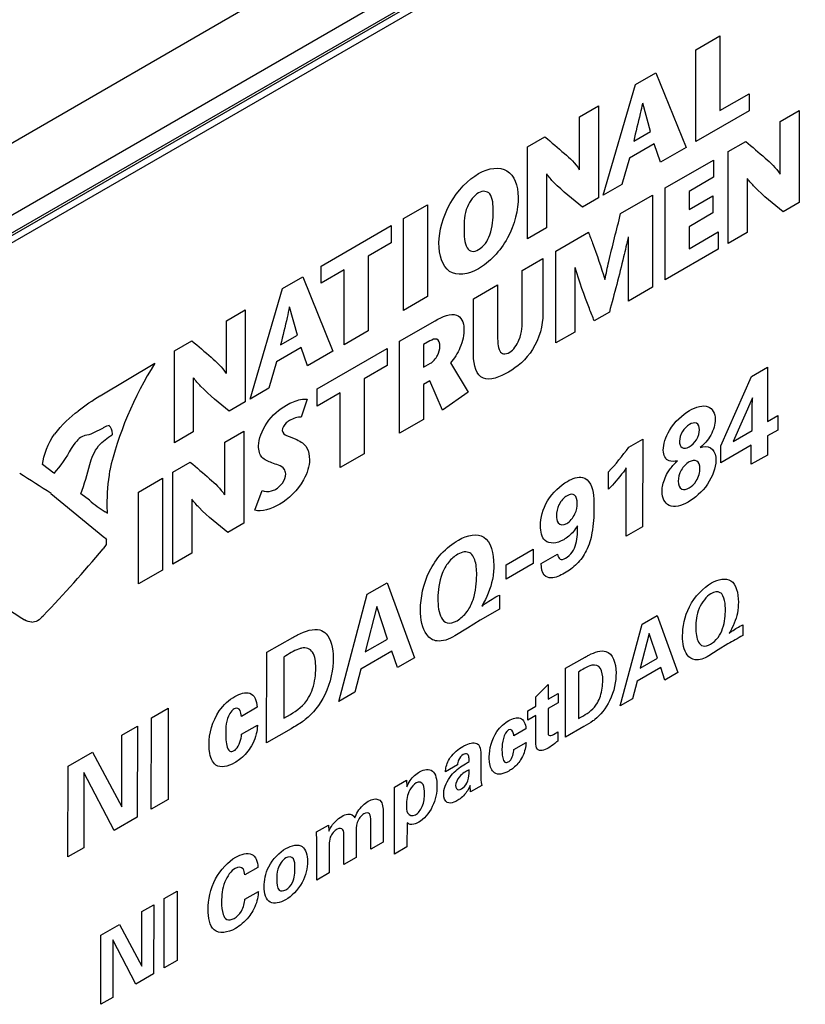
# Model space of a CAD drawing. Header units: inches. Extents: x 0 to 34, y 0 to 22.
# Tile 16 of 64: x 5.926 to 6.462, y 16.023 to 16.695. Entities that reach past the tile are written whole.
import ezdxf

# ---------------------------------------------------------------- set-up
doc = ezdxf.new("R2010")
doc.units = ezdxf.units.IN
doc.header["$LTSCALE"] = 1.87
doc.header["$MEASUREMENT"] = 0
doc.layers.get('0').update_dxf_attribs({"linetype": 'CONTINUOUS'})
doc.layers.add('02___PRT_ALL_AXES', color=7, linetype='CONTINUOUS')

msp = doc.modelspace()

# ---------------------------------------------------------------- linework, layer by layer
at = {"color": 7, "linetype": 'CONTINUOUS'}
for p, q in [((6.77946, 17.10724), (5.65373, 16.45726)), ((6.80086, 17.07039), (5.67512, 16.42041)), ((5.67471, 16.40638), (6.73663, 17.01952)), ((5.67573, 16.40864), (6.73765, 17.02178))]:
    msp.add_line(p, q, dxfattribs=at)
at = {"color": 40, "linetype": 'CONTINUOUS'}
for p, q in [((6.387, 16.67486), (6.40338, 16.68431)), ((6.40338, 16.68431), (6.40338, 16.63332)), ((6.387, 16.61212), (6.387, 16.67486)), ((6.34585, 16.6511), (6.3596, 16.65903)), ((6.3596, 16.65903), (6.38024, 16.60822)), ((6.32373, 16.57559), (6.34585, 16.6511)), ((6.40338, 16.63332), (6.42325, 16.64479)), ((6.42325, 16.64479), (6.42325, 16.63305)), ((6.3076, 16.62902), (6.32049, 16.63646)), ((6.32049, 16.63646), (6.32049, 16.57372)), ((6.35594, 16.6191), (6.35067, 16.63846)), ((6.3076, 16.59307), (6.3076, 16.62902)), ((6.42325, 16.63305), (6.387, 16.61212)), ((6.44458, 16.62588), (6.45747, 16.63333)), ((6.45747, 16.63333), (6.45747, 16.57059)), ((6.44458, 16.58994), (6.44458, 16.62588)), ((6.34454, 16.61252), (6.35594, 16.6191)), ((6.27214, 16.60854), (6.28401, 16.61539)), ((6.35859, 16.61068), (6.34175, 16.60096)), ((6.36286, 16.59818), (6.35859, 16.61068)), ((6.40911, 16.60541), (6.42098, 16.61226)), ((6.27214, 16.5458), (6.27214, 16.60854)), ((6.38024, 16.60822), (6.36286, 16.59818)), ((6.40911, 16.54267), (6.40911, 16.60541)), ((6.34175, 16.60096), (6.33654, 16.58298)), ((6.36595, 16.58049), (6.39895, 16.59954)), ((6.39895, 16.59954), (6.39895, 16.5878)), ((6.28502, 16.58998), (6.28502, 16.55323)), ((6.33654, 16.58298), (6.32373, 16.57559)), ((6.39895, 16.5878), (6.38233, 16.57821)), ((6.42199, 16.58685), (6.42199, 16.5501)), ((6.33564, 16.56298), (6.35737, 16.57553)), ((6.35737, 16.57553), (6.35737, 16.51279)), ((6.36595, 16.51775), (6.36595, 16.58049)), ((6.38233, 16.57821), (6.38233, 16.56584)), ((6.38233, 16.56584), (6.39856, 16.57521)), ((6.39856, 16.57521), (6.39856, 16.56346)), ((6.18747, 16.55965), (6.20385, 16.56911)), ((6.20385, 16.56911), (6.20385, 16.50637)), ((6.32049, 16.57372), (6.30955, 16.5674)), ((6.45747, 16.57059), (6.44652, 16.56427)), ((6.39856, 16.56346), (6.38233, 16.55409)), ((6.18747, 16.49691), (6.18747, 16.55965)), ((6.13132, 16.52723), (6.17905, 16.55479)), ((6.17905, 16.55479), (6.17905, 16.54305)), ((6.28502, 16.55323), (6.27214, 16.5458)), ((6.29147, 16.53748), (6.31366, 16.5503)), ((6.38233, 16.55409), (6.38233, 16.53895)), ((6.38233, 16.53895), (6.40228, 16.55047)), ((6.40228, 16.55047), (6.40228, 16.53872)), ((6.42199, 16.5501), (6.40911, 16.54267)), ((6.17905, 16.54305), (6.16338, 16.534)), ((6.341, 16.50334), (6.341, 16.54726)), ((6.29147, 16.47474), (6.29147, 16.53748)), ((6.40228, 16.53872), (6.36595, 16.51775)), ((6.16338, 16.534), (6.16338, 16.483)), ((6.26847, 16.52412), (6.28261, 16.53228)), ((6.28261, 16.53228), (6.28261, 16.49437)), ((6.13132, 16.51549), (6.13132, 16.52723)), ((6.147, 16.52454), (6.13132, 16.51549)), ((6.147, 16.47354), (6.147, 16.52454)), ((6.26847, 16.49158), (6.26847, 16.52412)), ((6.30435, 16.5261), (6.30435, 16.48218)), ((6.10495, 16.51201), (6.11869, 16.51994)), ((6.11869, 16.51994), (6.13934, 16.46912)), ((6.08283, 16.4365), (6.10495, 16.51201)), ((6.23517, 16.50489), (6.25156, 16.51435)), ((6.25156, 16.51435), (6.25156, 16.48155)), ((6.35737, 16.51279), (6.341, 16.50334)), ((6.20385, 16.50637), (6.18747, 16.49691)), ((6.23517, 16.46653), (6.23517, 16.50489)), ((6.06665, 16.48989), (6.07954, 16.49733)), ((6.07954, 16.49733), (6.07954, 16.43459)), ((6.11504, 16.48001), (6.10977, 16.49937)), ((6.32795, 16.49581), (6.31763, 16.48984)), ((6.06665, 16.45395), (6.06665, 16.48989)), ((6.18476, 16.47587), (6.20899, 16.48986)), ((6.16338, 16.483), (6.147, 16.47354)), ((6.30435, 16.48218), (6.29147, 16.47474)), ((6.03118, 16.46941), (6.04305, 16.47627)), ((6.10364, 16.47342), (6.11504, 16.48001)), ((6.18476, 16.41313), (6.18476, 16.47587)), ((6.2055, 16.4761), (6.20115, 16.47359)), ((6.03118, 16.40667), (6.03118, 16.46941)), ((6.11769, 16.47159), (6.10085, 16.46186)), ((6.12196, 16.45908), (6.11769, 16.47159)), ((6.13934, 16.46912), (6.12196, 16.45908)), ((6.12858, 16.44343), (6.17632, 16.471)), ((6.17632, 16.471), (6.17632, 16.45926)), ((6.20115, 16.47359), (6.20115, 16.45817)), ((5.98042, 16.43868), (6.01789, 16.46103)), ((6.10085, 16.46186), (6.09564, 16.44389)), ((6.21954, 16.46108), (6.23158, 16.44114)), ((6.17632, 16.45926), (6.16064, 16.4502)), ((6.20115, 16.45817), (6.20581, 16.46086)), ((6.42489, 16.4518), (6.43594, 16.45815)), ((6.43594, 16.45815), (6.43579, 16.42115)), ((6.04407, 16.45086), (6.04407, 16.41411)), ((6.16064, 16.4502), (6.16064, 16.3992)), ((6.20542, 16.44881), (6.20115, 16.44634)), ((6.21404, 16.42896), (6.20542, 16.44881)), ((6.40405, 16.40463), (6.42489, 16.4518)), ((6.09564, 16.44389), (6.08283, 16.4365)), ((6.12858, 16.43169), (6.12858, 16.44343)), ((6.14426, 16.44075), (6.12858, 16.43169)), ((6.14426, 16.38975), (6.14426, 16.44075)), ((6.20115, 16.44634), (6.20115, 16.42259)), ((6.23158, 16.44114), (6.21404, 16.42896)), ((6.07954, 16.43459), (6.0686, 16.42828)), ((6.12177, 16.43632), (6.11758, 16.42404)), ((6.4256, 16.4374), (6.41235, 16.40743)), ((6.42544, 16.43071), (6.4256, 16.4374)), ((6.42541, 16.41493), (6.42544, 16.43071)), ((6.20115, 16.42259), (6.18476, 16.41313)), ((6.43579, 16.42115), (6.44283, 16.4252)), ((6.44283, 16.4252), (6.44281, 16.41534)), ((5.98257, 16.41672), (5.97544, 16.41311)), ((5.98299, 16.41709), (5.98259, 16.41684)), ((6.04407, 16.41411), (6.03118, 16.40667)), ((6.06557, 16.40705), (6.07845, 16.41449)), ((6.07845, 16.41449), (6.07845, 16.35175)), ((6.41235, 16.40743), (6.42541, 16.41493)), ((6.44281, 16.41534), (6.43577, 16.41129)), ((5.97003, 16.41158), (5.96792, 16.41073)), ((5.98881, 16.41196), (5.98885, 16.4128)), ((6.34114, 16.40368), (6.3507, 16.40917)), ((6.3507, 16.40917), (6.35059, 16.34932)), ((6.43577, 16.41129), (6.43575, 16.39826)), ((6.06557, 16.37111), (6.06557, 16.40705)), ((6.42479, 16.40498), (6.40402, 16.39304)), ((6.40402, 16.39304), (6.40405, 16.40463)), ((6.42476, 16.39195), (6.42479, 16.40498)), ((6.16064, 16.3992), (6.14426, 16.38975)), ((6.43575, 16.39826), (6.42476, 16.39195)), ((5.94881, 16.38587), (5.94124, 16.39174)), ((6.03009, 16.38656), (6.04197, 16.39342)), ((6.33939, 16.34289), (6.33948, 16.38945)), ((6.00666, 16.37304), (6.02305, 16.3825)), ((6.02305, 16.3825), (6.02305, 16.31976)), ((6.03009, 16.32382), (6.03009, 16.38656)), ((6.32737, 16.37487), (6.3274, 16.38679)), ((6.08599, 16.36072), (6.09096, 16.37398)), ((5.94695, 16.37197), (5.9838, 16.34173)), ((5.97315, 16.36749), (5.96736, 16.37187)), ((6.00666, 16.3103), (6.00666, 16.37304)), ((6.04298, 16.36801), (6.04298, 16.33126)), ((5.9851, 16.36391), (5.98523, 16.35844)), ((5.98534, 16.35851), (5.9839, 16.35942)), ((6.07845, 16.35175), (6.06751, 16.34543)), ((6.35059, 16.34932), (6.33939, 16.34289)), ((5.98384, 16.34175), (5.98474, 16.34039)), ((5.98461, 16.3404), (5.98464, 16.33944)), ((5.98457, 16.33732), (5.98246, 16.33428)), ((5.98464, 16.33944), (5.98453, 16.33732)), ((6.25756, 16.32336), (6.27595, 16.33393)), ((6.27595, 16.33393), (6.27593, 16.32424)), ((6.04298, 16.33126), (6.03009, 16.32382)), ((6.28144, 16.32415), (6.29264, 16.33059)), ((6.27593, 16.32424), (6.25754, 16.31367)), ((6.25754, 16.31367), (6.25756, 16.32336)), ((6.02305, 16.31976), (6.00666, 16.3103)), ((6.16273, 16.30331), (6.17638, 16.31115)), ((6.17638, 16.31115), (6.19487, 16.25985)), ((6.14325, 16.23018), (6.16273, 16.30331)), ((6.25295, 16.30273), (6.25293, 16.29303)), ((6.16924, 16.29488), (6.16125, 16.26391)), ((6.1766, 16.27273), (6.16924, 16.29488)), ((6.25293, 16.29303), (6.23972, 16.28561)), ((6.35021, 16.28287), (6.3606, 16.28884)), ((6.3606, 16.28884), (6.37469, 16.24978)), ((6.23104, 16.2802), (6.22259, 16.27483)), ((6.23972, 16.28561), (6.23104, 16.2802)), ((6.33537, 16.22718), (6.35021, 16.28287)), ((6.41893, 16.28244), (6.41891, 16.27505)), ((6.09422, 16.26376), (6.11195, 16.27387)), ((6.35516, 16.27645), (6.34907, 16.25286)), ((6.36076, 16.25958), (6.35516, 16.27645)), ((6.16125, 16.26391), (6.1766, 16.27273)), ((6.40886, 16.26941), (6.40225, 16.26529)), ((6.09409, 16.20194), (6.09422, 16.26376)), ((6.10584, 16.26042), (6.10576, 16.21883)), ((6.17947, 16.26436), (6.15826, 16.25217)), ((6.1833, 16.2532), (6.17947, 16.26436)), ((6.19487, 16.25985), (6.1833, 16.2532)), ((6.29801, 16.25274), (6.31152, 16.26044)), ((6.34907, 16.25286), (6.36076, 16.25958)), ((6.40225, 16.26529), (6.39581, 16.26119)), ((6.29792, 16.20566), (6.29801, 16.25274)), ((6.36296, 16.25321), (6.3468, 16.24393)), ((6.36588, 16.24471), (6.36296, 16.25321)), ((6.15826, 16.25217), (6.15422, 16.23649)), ((6.30686, 16.2502), (6.3068, 16.21853)), ((6.37469, 16.24978), (6.36588, 16.24471)), ((6.27785, 16.23334), (6.28617, 16.24164)), ((6.28617, 16.24164), (6.28615, 16.23164)), ((6.3468, 16.24393), (6.34373, 16.23198)), ((6.15422, 16.23649), (6.14325, 16.23018)), ((6.27784, 16.22687), (6.27785, 16.23334)), ((6.28615, 16.23164), (6.29293, 16.23554)), ((6.29293, 16.23554), (6.29291, 16.22913)), ((6.08759, 16.22612), (6.07683, 16.21994)), ((6.27236, 16.22372), (6.27784, 16.22687)), ((6.29291, 16.22913), (6.28613, 16.22524)), ((6.34373, 16.23198), (6.33537, 16.22718)), ((6.01544, 16.21884), (6.02694, 16.22545)), ((6.02694, 16.22545), (6.02681, 16.16328)), ((6.10576, 16.21883), (6.11028, 16.22126)), ((6.27235, 16.21732), (6.27236, 16.22372)), ((6.27782, 16.22047), (6.27235, 16.21732)), ((6.2778, 16.20238), (6.27782, 16.22047)), ((6.28613, 16.22524), (6.2861, 16.21035)), ((5.99529, 16.20709), (6.00597, 16.21323)), ((6.00597, 16.21323), (6.00584, 16.15122)), ((6.01532, 16.15667), (6.01544, 16.21884)), ((6.07696, 16.20777), (6.08778, 16.21398)), ((6.31062, 16.21296), (6.29792, 16.20566)), ((5.99518, 16.15829), (5.99529, 16.20709)), ((6.11078, 16.21153), (6.09409, 16.20194)), ((6.27095, 16.21143), (6.26276, 16.20672)), ((6.28988, 16.20763), (6.2927, 16.20944)), ((6.2927, 16.20944), (6.29269, 16.20311)), ((6.26284, 16.19744), (6.27109, 16.20218)), ((5.95857, 16.18599), (5.97519, 16.19554)), ((5.97519, 16.19554), (5.99518, 16.15829)), ((6.24017, 16.19407), (6.2402, 16.18084)), ((5.95844, 16.12399), (5.95857, 16.18599)), ((6.22436, 16.18687), (6.21617, 16.18217)), ((5.96938, 16.18166), (5.96927, 16.13021)), ((5.99004, 16.14215), (5.96938, 16.18166)), ((6.1814, 16.17165), (6.18953, 16.17632)), ((6.18953, 16.17632), (6.18975, 16.17175)), ((6.23329, 16.16853), (6.23302, 16.17287)), ((6.24086, 16.17287), (6.23329, 16.16853)), ((6.1813, 16.12599), (6.1814, 16.17165)), ((6.02681, 16.16328), (6.01532, 16.15667)), ((6.17356, 16.15279), (6.17352, 16.13418)), ((6.00584, 16.15122), (5.99004, 16.14215)), ((6.12817, 16.14106), (6.13625, 16.14571)), ((6.13625, 16.14571), (6.13652, 16.14162)), ((6.1651, 16.12934), (6.16514, 16.14874)), ((6.18987, 16.14736), (6.18983, 16.1309)), ((6.12844, 16.13502), (6.12817, 16.14106)), ((6.14674, 16.11879), (6.14679, 16.13838)), ((6.1552, 16.14015), (6.15516, 16.12363)), ((6.12838, 16.10824), (6.12844, 16.13502)), ((6.13684, 16.13248), (6.1368, 16.11308)), ((6.17352, 16.13418), (6.1651, 16.12934)), ((5.96927, 16.13021), (5.95844, 16.12399)), ((6.18983, 16.1309), (6.1813, 16.12599)), ((6.15516, 16.12363), (6.14674, 16.11879)), ((6.08813, 16.11688), (6.0792, 16.11175)), ((6.1368, 16.11308), (6.12838, 16.10824)), ((6.02428, 16.09572), (6.03304, 16.10075)), ((6.03304, 16.10075), (6.03294, 16.0534)), ((6.07923, 16.09526), (6.08844, 16.10055)), ((6.00892, 16.08676), (6.01705, 16.09144)), ((6.01705, 16.09144), (6.01696, 16.04422)), ((6.02419, 16.04837), (6.02428, 16.09572)), ((6.00883, 16.04959), (6.00892, 16.08676)), ((5.98095, 16.07069), (5.9936, 16.07796)), ((5.9936, 16.07796), (6.00883, 16.04959)), ((5.98085, 16.02347), (5.98095, 16.07069)), ((5.98918, 16.06739), (5.98909, 16.02821)), ((6.00492, 16.0373), (5.98918, 16.06739)), ((6.03294, 16.0534), (6.02419, 16.04837)), ((6.01696, 16.04422), (6.00492, 16.0373)), ((5.98909, 16.02821), (5.98085, 16.02347))]:
    msp.add_line(p, q, dxfattribs=at)
for centre, radius, start, end in [((5.07146, 15.02681), 1.60503, 56.94144, 57.84816), ((6.04705, 16.4552), 0.11473, 229.92683, 236.60081), ((5.29941, 16.90357), 0.8892, 316.25055, 320.18962), ((6.07525, 16.52299), 0.2787, 231.45255, 238.31459), ((6.71944, 15.72794), 0.62422, 118.77939, 119.83736), ((6.27459, 16.2828), 0.07189, 296.61587, 299.73722)]:
    msp.add_arc(centre, radius, start, end, dxfattribs=at)
for points, knots in [([(6.35051, 16.63838), (6.35003, 16.63601), (6.34818, 16.62742), (6.346, 16.61876), (6.34454, 16.61252)], [0, 0, 0, 0, 0.276462, 1, 1, 1, 1]), ([(6.28401, 16.61539), (6.28845, 16.61167), (6.29657, 16.60471), (6.30467, 16.59749), (6.30745, 16.59298)], [0, 0, 0, 0, 0.540227, 1, 1, 1, 1]), ([(6.42098, 16.61226), (6.42542, 16.60854), (6.43355, 16.60158), (6.44165, 16.59436), (6.44443, 16.58985)], [0, 0, 0, 0, 0.540235, 1, 1, 1, 1]), ([(6.23869, 16.5903), (6.24568, 16.59434), (6.26038, 16.59615), (6.26571, 16.58222), (6.26571, 16.57417)], [0, 0, 0, 0, 0.500743, 1, 1, 1, 1]), ([(6.21168, 16.54297), (6.21168, 16.55102), (6.217, 16.57111), (6.23171, 16.58627), (6.23869, 16.5903)], [0, 0, 0, 0, 0.499257, 1, 1, 1, 1]), ([(6.30955, 16.5674), (6.30291, 16.57284), (6.2942, 16.57956), (6.28665, 16.58798), (6.28518, 16.59008)], [0, 0, 0, 0, 0.779676, 1, 1, 1, 1]), ([(6.44652, 16.56427), (6.43988, 16.56971), (6.43117, 16.57642), (6.42363, 16.58485), (6.42216, 16.58695)], [0, 0, 0, 0, 0.779675, 1, 1, 1, 1]), ([(6.23869, 16.57722), (6.23576, 16.57552), (6.22882, 16.56616), (6.22876, 16.55742), (6.22876, 16.55284)], [0, 0, 0, 0, 0.424944, 1, 1, 1, 1]), ([(6.24863, 16.56431), (6.24863, 16.5689), (6.24857, 16.57757), (6.24163, 16.57891), (6.23869, 16.57722)], [0, 0, 0, 0, 0.575056, 1, 1, 1, 1]), ([(6.26571, 16.57417), (6.26571, 16.56582), (6.26127, 16.5453), (6.24584, 16.52954), (6.23869, 16.52541)], [0, 0, 0, 0, 0.503032, 1, 1, 1, 1]), ([(6.23869, 16.5385), (6.24029, 16.53942), (6.24363, 16.54227), (6.24835, 16.55214), (6.24863, 16.55941), (6.24863, 16.56431)], [0, 0, 0, 0, 0.215895, 0.42777, 1, 1, 1, 1]), ([(6.32492, 16.51816), (6.32576, 16.52218), (6.32902, 16.53705), (6.33286, 16.55205), (6.33564, 16.56298)], [0, 0, 0, 0, 0.270693, 1, 1, 1, 1]), ([(6.22876, 16.55284), (6.22876, 16.54794), (6.22904, 16.54099), (6.23376, 16.53657), (6.23709, 16.53757), (6.23869, 16.5385)], [0, 0, 0, 0, 0.57223, 0.784105, 1, 1, 1, 1]), ([(6.31366, 16.5503), (6.3146, 16.54782), (6.31858, 16.53736), (6.3223, 16.52662), (6.32477, 16.51808)], [0, 0, 0, 0, 0.235712, 1, 1, 1, 1]), ([(6.23869, 16.52541), (6.23155, 16.52129), (6.21612, 16.51924), (6.21168, 16.53463), (6.21168, 16.54297)], [0, 0, 0, 0, 0.496968, 1, 1, 1, 1]), ([(6.34084, 16.54716), (6.33982, 16.54261), (6.33587, 16.52556), (6.33132, 16.50839), (6.32795, 16.49581)], [0, 0, 0, 0, 0.267495, 1, 1, 1, 1]), ([(6.31763, 16.48984), (6.31651, 16.49265), (6.31184, 16.50446), (6.30745, 16.51657), (6.30452, 16.52619)], [0, 0, 0, 0, 0.23736, 1, 1, 1, 1]), ([(6.10961, 16.49928), (6.10913, 16.49691), (6.10728, 16.48833), (6.1051, 16.47966), (6.10364, 16.47342)], [0, 0, 0, 0, 0.276462, 1, 1, 1, 1]), ([(6.20899, 16.48986), (6.21405, 16.49278), (6.22411, 16.49731), (6.22871, 16.489), (6.22871, 16.48448)], [0, 0, 0, 0, 0.563658, 1, 1, 1, 1]), ([(6.28261, 16.49437), (6.28261, 16.48718), (6.2781, 16.46915), (6.26489, 16.45824), (6.25917, 16.45493)], [0, 0, 0, 0, 0.52132, 1, 1, 1, 1]), ([(6.25994, 16.46846), (6.26243, 16.4699), (6.2686, 16.47899), (6.26847, 16.48698), (6.26847, 16.49158)], [0, 0, 0, 0, 0.384538, 1, 1, 1, 1]), ([(6.22871, 16.48448), (6.22871, 16.48049), (6.22726, 16.47199), (6.22211, 16.46403), (6.21954, 16.46108)], [0, 0, 0, 0, 0.546889, 1, 1, 1, 1]), ([(6.25156, 16.48155), (6.25156, 16.47902), (6.25169, 16.47464), (6.25266, 16.46924), (6.25553, 16.46652), (6.25849, 16.46762), (6.25994, 16.46846)], [0, 0, 0, 0, 0.329252, 0.582134, 0.781661, 1, 1, 1, 1]), ([(6.04305, 16.47627), (6.04749, 16.47254), (6.05562, 16.46559), (6.06372, 16.45836), (6.0665, 16.45386)], [0, 0, 0, 0, 0.540168, 1, 1, 1, 1]), ([(6.21233, 16.47234), (6.21233, 16.47455), (6.21113, 16.47861), (6.20714, 16.47705), (6.2055, 16.4761)], [0, 0, 0, 0, 0.539392, 1, 1, 1, 1]), ([(6.20581, 16.46086), (6.2076, 16.4619), (6.21114, 16.46577), (6.21233, 16.47052), (6.21233, 16.47234)], [0, 0, 0, 0, 0.531768, 1, 1, 1, 1]), ([(6.25917, 16.45493), (6.2532, 16.45149), (6.23948, 16.44603), (6.23517, 16.45945), (6.23517, 16.46653)], [0, 0, 0, 0, 0.493202, 1, 1, 1, 1]), ([(6.0686, 16.42828), (6.06196, 16.43372), (6.05324, 16.44043), (6.0457, 16.44886), (6.04422, 16.45095)], [0, 0, 0, 0, 0.779687, 1, 1, 1, 1]), ([(6.10757, 16.43233), (6.1092, 16.43328), (6.1141, 16.43559), (6.11898, 16.43673), (6.12177, 16.43632)], [0, 0, 0, 0, 0.33125, 1, 1, 1, 1]), ([(6.08855, 16.4045), (6.08855, 16.40911), (6.09378, 16.42212), (6.10292, 16.42965), (6.10757, 16.43233)], [0, 0, 0, 0, 0.462124, 1, 1, 1, 1]), ([(6.36474, 16.40156), (6.36474, 16.4056), (6.3687, 16.41777), (6.37781, 16.42578), (6.38264, 16.42856)], [0, 0, 0, 0, 0.419446, 1, 1, 1, 1]), ([(6.38264, 16.42856), (6.38707, 16.4311), (6.39588, 16.43398), (6.4002, 16.42676), (6.40019, 16.42245)], [0, 0, 0, 0, 0.543387, 1, 1, 1, 1]), ([(6.10959, 16.42176), (6.10889, 16.42135), (6.10685, 16.42006), (6.10478, 16.4167), (6.10478, 16.41512)], [0, 0, 0, 0, 0.340144, 1, 1, 1, 1]), ([(6.40019, 16.42245), (6.40018, 16.41925), (6.3979, 16.41147), (6.39262, 16.40546), (6.39, 16.40349)], [0, 0, 0, 0, 0.511194, 1, 1, 1, 1]), ([(6.10478, 16.41512), (6.10478, 16.41305), (6.10883, 16.41094), (6.11242, 16.4099), (6.11464, 16.40881)], [0, 0, 0, 0, 0.372045, 1, 1, 1, 1]), ([(6.38256, 16.41908), (6.38086, 16.41811), (6.37723, 16.41471), (6.37579, 16.40971), (6.37578, 16.40774)], [0, 0, 0, 0, 0.498943, 1, 1, 1, 1]), ([(6.38245, 16.40386), (6.38419, 16.40486), (6.38795, 16.40836), (6.38943, 16.41354), (6.38943, 16.41558)], [0, 0, 0, 0, 0.495244, 1, 1, 1, 1]), ([(6.38943, 16.41558), (6.38944, 16.41761), (6.38789, 16.42095), (6.38423, 16.42004), (6.38256, 16.41908)], [0, 0, 0, 0, 0.511664, 1, 1, 1, 1]), ([(6.11464, 16.40881), (6.11731, 16.40747), (6.12199, 16.40482), (6.12333, 16.39808), (6.12333, 16.395)], [0, 0, 0, 0, 0.577585, 1, 1, 1, 1]), ([(6.37578, 16.40774), (6.37578, 16.4058), (6.37703, 16.4023), (6.3807, 16.40285), (6.38245, 16.40386)], [0, 0, 0, 0, 0.489297, 1, 1, 1, 1]), ([(6.09756, 16.39294), (6.09521, 16.39396), (6.09039, 16.39538), (6.08855, 16.40132), (6.08855, 16.4045)], [0, 0, 0, 0, 0.531742, 1, 1, 1, 1]), ([(6.3745, 16.39441), (6.37243, 16.39397), (6.36738, 16.3932), (6.36473, 16.39805), (6.36474, 16.40156)], [0, 0, 0, 0, 0.416987, 1, 1, 1, 1]), ([(6.39, 16.40349), (6.3906, 16.40364), (6.39379, 16.40446), (6.39674, 16.40373), (6.39829, 16.40209)], [0, 0, 0, 0, 0.187824, 1, 1, 1, 1]), ([(6.12333, 16.395), (6.12333, 16.39092), (6.1192, 16.37754), (6.10886, 16.36819), (6.10307, 16.36484)], [0, 0, 0, 0, 0.378557, 1, 1, 1, 1]), ([(6.36766, 16.38603), (6.36824, 16.38701), (6.37027, 16.39015), (6.37277, 16.39273), (6.3745, 16.39441)], [0, 0, 0, 0, 0.30606, 1, 1, 1, 1]), ([(6.40065, 16.39454), (6.40064, 16.38974), (6.39567, 16.37646), (6.38625, 16.36887), (6.38162, 16.36621)], [0, 0, 0, 0, 0.472897, 1, 1, 1, 1]), ([(6.38975, 16.38913), (6.38975, 16.39141), (6.38827, 16.3953), (6.3842, 16.39459), (6.38235, 16.39353)], [0, 0, 0, 0, 0.516728, 1, 1, 1, 1]), ([(6.04197, 16.39342), (6.0464, 16.38969), (6.05453, 16.38273), (6.06263, 16.37551), (6.06542, 16.37102)], [0, 0, 0, 0, 0.540064, 1, 1, 1, 1]), ([(6.1071, 16.38545), (6.1071, 16.38668), (6.10531, 16.39141), (6.10055, 16.39165), (6.09756, 16.39294)], [0, 0, 0, 0, 0.211457, 1, 1, 1, 1]), ([(6.33948, 16.38945), (6.33883, 16.38851), (6.33503, 16.38332), (6.33088, 16.37853), (6.32737, 16.37487)], [0, 0, 0, 0, 0.177075, 1, 1, 1, 1]), ([(6.38235, 16.39353), (6.38043, 16.39243), (6.37632, 16.38826), (6.37492, 16.38269), (6.37491, 16.38043)], [0, 0, 0, 0, 0.496018, 1, 1, 1, 1]), ([(6.38239, 16.37582), (6.38411, 16.37681), (6.38825, 16.38077), (6.38974, 16.38659), (6.38975, 16.38913)], [0, 0, 0, 0, 0.438292, 1, 1, 1, 1]), ([(6.10027, 16.37496), (6.10188, 16.37589), (6.10535, 16.37863), (6.1071, 16.38358), (6.1071, 16.38545)], [0, 0, 0, 0, 0.497532, 1, 1, 1, 1]), ([(6.2809, 16.35014), (6.28092, 16.35517), (6.28453, 16.36854), (6.2945, 16.37757), (6.29927, 16.38031)], [0, 0, 0, 0, 0.477233, 1, 1, 1, 1]), ([(6.29927, 16.38031), (6.30284, 16.38236), (6.30975, 16.38475), (6.31718, 16.37749), (6.31747, 16.36776), (6.31745, 16.36163)], [0, 0, 0, 0, 0.30392, 0.548936, 1, 1, 1, 1]), ([(6.36386, 16.37339), (6.36386, 16.37448), (6.36415, 16.37849), (6.36594, 16.38312), (6.36766, 16.38603)], [0, 0, 0, 0, 0.282265, 1, 1, 1, 1]), ([(6.37491, 16.38043), (6.37491, 16.378), (6.37644, 16.37399), (6.38058, 16.37478), (6.38239, 16.37582)], [0, 0, 0, 0, 0.537942, 1, 1, 1, 1]), ([(6.09096, 16.37398), (6.09292, 16.37338), (6.09593, 16.37296), (6.09934, 16.37443), (6.10027, 16.37496)], [0, 0, 0, 0, 0.726973, 1, 1, 1, 1]), ([(6.06751, 16.34543), (6.06086, 16.35087), (6.05215, 16.35758), (6.0446, 16.366), (6.04313, 16.3681)], [0, 0, 0, 0, 0.779685, 1, 1, 1, 1]), ([(6.2991, 16.37053), (6.29705, 16.36935), (6.29273, 16.36467), (6.29189, 16.35919), (6.29188, 16.35696)], [0, 0, 0, 0, 0.515278, 1, 1, 1, 1]), ([(6.30598, 16.36541), (6.30599, 16.36768), (6.30513, 16.37207), (6.30097, 16.3716), (6.2991, 16.37053)], [0, 0, 0, 0, 0.512107, 1, 1, 1, 1]), ([(6.38162, 16.36621), (6.3771, 16.36361), (6.36805, 16.36122), (6.36385, 16.36887), (6.36386, 16.37339)], [0, 0, 0, 0, 0.536488, 1, 1, 1, 1]), ([(6.31745, 16.36163), (6.31744, 16.35636), (6.31698, 16.34716), (6.3132, 16.33342), (6.30583, 16.32309), (6.30027, 16.3193), (6.29744, 16.31767)], [0, 0, 0, 0, 0.347267, 0.587883, 0.784193, 1, 1, 1, 1]), ([(6.29884, 16.35154), (6.30094, 16.35274), (6.30526, 16.35775), (6.30598, 16.36318), (6.30598, 16.36541)], [0, 0, 0, 0, 0.521358, 1, 1, 1, 1]), ([(6.29188, 16.35696), (6.29188, 16.35508), (6.29239, 16.35064), (6.29656, 16.35023), (6.29884, 16.35154)], [0, 0, 0, 0, 0.416222, 1, 1, 1, 1]), ([(6.29681, 16.34052), (6.29215, 16.33784), (6.28301, 16.33689), (6.2809, 16.34593), (6.2809, 16.35014)], [0, 0, 0, 0, 0.561848, 1, 1, 1, 1]), ([(6.30616, 16.35001), (6.30534, 16.34867), (6.30261, 16.3447), (6.29909, 16.34183), (6.29681, 16.34052)], [0, 0, 0, 0, 0.328236, 1, 1, 1, 1]), ([(6.29805, 16.32787), (6.29963, 16.32878), (6.30288, 16.33156), (6.30642, 16.34037), (6.30627, 16.34611), (6.30616, 16.35001)], [0, 0, 0, 0, 0.245318, 0.468076, 1, 1, 1, 1]), ([(6.19907, 16.29275), (6.19908, 16.30066), (6.20176, 16.31496), (6.21338, 16.33216), (6.22096, 16.33796), (6.22494, 16.34025)], [0, 0, 0, 0, 0.481375, 0.720293, 1, 1, 1, 1]), ([(6.22494, 16.34025), (6.23115, 16.34382), (6.24553, 16.34615), (6.24908, 16.33112), (6.24906, 16.32293)], [0, 0, 0, 0, 0.467242, 1, 1, 1, 1]), ([(6.22448, 16.33056), (6.22229, 16.3293), (6.21789, 16.32563), (6.21182, 16.31419), (6.21095, 16.30562), (6.21094, 16.30034)], [0, 0, 0, 0, 0.24974, 0.479406, 1, 1, 1, 1]), ([(6.23411, 16.33036), (6.23373, 16.33083), (6.2314, 16.33282), (6.22746, 16.33227), (6.22448, 16.33056)], [0, 0, 0, 0, 0.192097, 1, 1, 1, 1]), ([(6.23742, 16.31641), (6.23742, 16.31835), (6.23724, 16.32371), (6.23581, 16.32838), (6.23411, 16.33036)], [0, 0, 0, 0, 0.353116, 1, 1, 1, 1]), ([(6.29264, 16.33059), (6.29277, 16.32911), (6.29381, 16.32645), (6.29672, 16.32711), (6.29805, 16.32787)], [0, 0, 0, 0, 0.502425, 1, 1, 1, 1]), ([(6.24906, 16.32293), (6.24906, 16.31986), (6.2484, 16.31098), (6.24434, 16.30087), (6.24093, 16.29522)], [0, 0, 0, 0, 0.362486, 1, 1, 1, 1]), ([(6.29744, 16.31767), (6.29435, 16.3159), (6.28898, 16.3135), (6.28245, 16.31569), (6.28143, 16.32102), (6.28144, 16.32415)], [0, 0, 0, 0, 0.391066, 0.656824, 1, 1, 1, 1]), ([(6.22402, 16.28525), (6.22639, 16.28661), (6.23116, 16.29071), (6.23679, 16.30278), (6.23741, 16.31117), (6.23742, 16.31641)], [0, 0, 0, 0, 0.262186, 0.498613, 1, 1, 1, 1]), ([(6.3976, 16.31102), (6.40233, 16.31373), (6.41328, 16.31551), (6.41599, 16.30407), (6.41598, 16.29783)], [0, 0, 0, 0, 0.467191, 1, 1, 1, 1]), ([(6.37789, 16.27484), (6.37791, 16.28086), (6.38045, 16.29581), (6.39214, 16.30788), (6.3976, 16.31102)], [0, 0, 0, 0, 0.488157, 1, 1, 1, 1]), ([(6.21094, 16.30034), (6.21093, 16.29538), (6.21172, 16.28818), (6.21704, 16.28269), (6.22171, 16.28392), (6.22402, 16.28525)], [0, 0, 0, 0, 0.491473, 0.734794, 1, 1, 1, 1]), ([(6.24093, 16.29522), (6.24168, 16.29581), (6.24567, 16.29864), (6.2497, 16.30104), (6.25295, 16.30273)], [0, 0, 0, 0, 0.189589, 1, 1, 1, 1]), ([(6.39725, 16.30364), (6.39417, 16.30187), (6.38743, 16.29311), (6.38695, 16.28465), (6.38694, 16.28062)], [0, 0, 0, 0, 0.469585, 1, 1, 1, 1]), ([(6.40458, 16.30348), (6.4043, 16.30384), (6.40253, 16.30536), (6.39952, 16.30494), (6.39725, 16.30364)], [0, 0, 0, 0, 0.191989, 1, 1, 1, 1]), ([(6.40711, 16.29287), (6.40711, 16.29434), (6.40697, 16.29842), (6.40588, 16.30198), (6.40458, 16.30348)], [0, 0, 0, 0, 0.3531, 1, 1, 1, 1]), ([(6.41598, 16.29783), (6.41597, 16.29549), (6.41547, 16.28872), (6.41238, 16.28103), (6.40978, 16.27672)], [0, 0, 0, 0, 0.362567, 1, 1, 1, 1]), ([(6.22259, 16.27483), (6.21842, 16.27244), (6.21047, 16.26974), (6.201, 16.2761), (6.19905, 16.28605), (6.19907, 16.29275)], [0, 0, 0, 0, 0.311676, 0.567248, 1, 1, 1, 1]), ([(6.3969, 16.26913), (6.39871, 16.27017), (6.40234, 16.27328), (6.40663, 16.28248), (6.4071, 16.28887), (6.40711, 16.29287)], [0, 0, 0, 0, 0.262125, 0.498499, 1, 1, 1, 1]), ([(6.11195, 16.27387), (6.11303, 16.27449), (6.11939, 16.27798), (6.12613, 16.28008), (6.1304, 16.2789)], [0, 0, 0, 0, 0.168301, 1, 1, 1, 1]), ([(6.38694, 16.28062), (6.38693, 16.27684), (6.38753, 16.27136), (6.39159, 16.26718), (6.39514, 16.26812), (6.3969, 16.26913)], [0, 0, 0, 0, 0.491426, 0.734769, 1, 1, 1, 1]), ([(6.40978, 16.27672), (6.41035, 16.27717), (6.41339, 16.27933), (6.41646, 16.28115), (6.41893, 16.28244)], [0, 0, 0, 0, 0.189515, 1, 1, 1, 1]), ([(6.1304, 16.2789), (6.13203, 16.27845), (6.13761, 16.2751), (6.13949, 16.26652), (6.13948, 16.2598)], [0, 0, 0, 0, 0.258343, 1, 1, 1, 1]), ([(6.39581, 16.26119), (6.39263, 16.25937), (6.38658, 16.25732), (6.37937, 16.26216), (6.37788, 16.26974), (6.37789, 16.27484)], [0, 0, 0, 0, 0.311598, 0.567233, 1, 1, 1, 1]), ([(6.11786, 16.26647), (6.11722, 16.26631), (6.11328, 16.26505), (6.1092, 16.26252), (6.10584, 16.26042)], [0, 0, 0, 0, 0.16547, 1, 1, 1, 1]), ([(6.12761, 16.25297), (6.12762, 16.25705), (6.12683, 16.26482), (6.121, 16.26727), (6.11786, 16.26647)], [0, 0, 0, 0, 0.519468, 1, 1, 1, 1]), ([(6.13948, 16.2598), (6.13946, 16.25217), (6.13676, 16.23595), (6.12551, 16.22175), (6.12042, 16.21775)], [0, 0, 0, 0, 0.560296, 1, 1, 1, 1]), ([(6.31152, 16.26044), (6.31234, 16.26091), (6.31718, 16.26358), (6.32232, 16.26518), (6.32558, 16.26428)], [0, 0, 0, 0, 0.168144, 1, 1, 1, 1]), ([(6.12275, 16.23271), (6.12387, 16.23464), (6.12685, 16.2417), (6.1276, 16.24857), (6.12761, 16.25297)], [0, 0, 0, 0, 0.292759, 1, 1, 1, 1]), ([(6.31601, 16.25481), (6.31553, 16.25468), (6.31253, 16.25372), (6.30942, 16.2518), (6.30686, 16.2502)], [0, 0, 0, 0, 0.165556, 1, 1, 1, 1]), ([(6.32345, 16.24453), (6.32345, 16.24764), (6.32285, 16.25355), (6.31841, 16.25541), (6.31601, 16.25481)], [0, 0, 0, 0, 0.519493, 1, 1, 1, 1]), ([(6.33248, 16.24972), (6.33247, 16.24392), (6.33041, 16.23156), (6.32185, 16.22075), (6.31797, 16.2177)], [0, 0, 0, 0, 0.560405, 1, 1, 1, 1]), ([(6.31974, 16.2291), (6.3206, 16.23057), (6.32287, 16.23595), (6.32343, 16.24117), (6.32345, 16.24453)], [0, 0, 0, 0, 0.292656, 1, 1, 1, 1]), ([(6.05479, 16.20103), (6.0548, 16.20778), (6.05846, 16.22249), (6.06863, 16.23142), (6.07234, 16.23355)], [0, 0, 0, 0, 0.611708, 1, 1, 1, 1]), ([(6.07234, 16.23355), (6.07591, 16.2356), (6.08402, 16.23805), (6.08757, 16.23071), (6.08759, 16.22612)], [0, 0, 0, 0, 0.472821, 1, 1, 1, 1]), ([(6.07683, 16.21994), (6.07669, 16.22141), (6.07646, 16.22472), (6.07367, 16.22609), (6.07203, 16.22515)], [0, 0, 0, 0, 0.451141, 1, 1, 1, 1]), ([(6.07203, 16.22515), (6.07091, 16.2245), (6.0661, 16.21903), (6.06622, 16.21225), (6.06621, 16.20801)], [0, 0, 0, 0, 0.233807, 1, 1, 1, 1]), ([(6.25933, 16.21708), (6.26205, 16.21865), (6.26823, 16.22051), (6.27093, 16.21492), (6.27095, 16.21143)], [0, 0, 0, 0, 0.472991, 1, 1, 1, 1]), ([(6.08778, 16.21398), (6.08774, 16.21302), (6.08749, 16.2082), (6.08543, 16.2023), (6.08294, 16.19844)], [0, 0, 0, 0, 0.200118, 1, 1, 1, 1]), ([(6.12042, 16.21775), (6.11989, 16.21734), (6.11671, 16.21493), (6.11347, 16.21307), (6.11078, 16.21153)], [0, 0, 0, 0, 0.166143, 1, 1, 1, 1]), ([(6.24596, 16.19231), (6.24597, 16.19745), (6.24876, 16.20866), (6.25651, 16.21546), (6.25933, 16.21708)], [0, 0, 0, 0, 0.611667, 1, 1, 1, 1]), ([(6.31797, 16.2177), (6.31757, 16.21739), (6.31514, 16.21555), (6.31267, 16.21414), (6.31062, 16.21296)], [0, 0, 0, 0, 0.166387, 1, 1, 1, 1]), ([(6.06621, 16.20801), (6.06621, 16.20713), (6.06637, 16.20272), (6.06677, 16.19778), (6.06893, 16.1963)], [0, 0, 0, 0, 0.192563, 1, 1, 1, 1]), ([(6.07189, 16.19655), (6.0723, 16.19678), (6.07545, 16.1991), (6.07677, 16.20459), (6.07696, 16.20777)], [0, 0, 0, 0, 0.134586, 1, 1, 1, 1]), ([(6.26276, 16.20672), (6.26271, 16.20717), (6.26254, 16.20952), (6.26087, 16.2117), (6.25909, 16.21068)], [0, 0, 0, 0, 0.19185, 1, 1, 1, 1]), ([(6.2861, 16.21035), (6.28612, 16.20916), (6.28592, 16.20597), (6.28872, 16.20696), (6.28988, 16.20763)], [0, 0, 0, 0, 0.474977, 1, 1, 1, 1]), ([(6.0595, 16.18669), (6.05703, 16.18858), (6.05505, 16.1935), (6.05479, 16.19936), (6.05479, 16.20103)], [0, 0, 0, 0, 0.724633, 1, 1, 1, 1]), ([(6.22805, 16.19943), (6.22878, 16.19985), (6.23238, 16.20173), (6.23632, 16.20249), (6.23821, 16.20104)], [0, 0, 0, 0, 0.201073, 1, 1, 1, 1]), ([(6.23821, 16.20104), (6.23868, 16.20065), (6.23991, 16.19885), (6.24018, 16.19608), (6.24017, 16.19407)], [0, 0, 0, 0, 0.297285, 1, 1, 1, 1]), ([(6.27109, 16.20218), (6.27106, 16.20145), (6.27087, 16.19778), (6.2693, 16.19328), (6.2674, 16.19034)], [0, 0, 0, 0, 0.200216, 1, 1, 1, 1]), ([(6.28619, 16.19833), (6.28354, 16.19681), (6.27825, 16.19528), (6.27779, 16.20051), (6.2778, 16.20238)], [0, 0, 0, 0, 0.620813, 1, 1, 1, 1]), ([(6.29269, 16.20311), (6.29204, 16.20253), (6.2899, 16.20074), (6.28771, 16.1992), (6.28619, 16.19833)], [0, 0, 0, 0, 0.307249, 1, 1, 1, 1]), ([(6.08294, 16.19844), (6.08089, 16.19523), (6.07712, 16.19129), (6.07334, 16.1889), (6.07225, 16.18827)], [0, 0, 0, 0, 0.71244, 1, 1, 1, 1]), ([(6.23187, 16.19322), (6.23171, 16.19366), (6.23088, 16.19476), (6.2292, 16.19442), (6.22815, 16.19382)], [0, 0, 0, 0, 0.318994, 1, 1, 1, 1]), ([(6.23226, 16.18906), (6.23226, 16.18954), (6.23226, 16.19101), (6.23214, 16.19243), (6.23187, 16.19322)], [0, 0, 0, 0, 0.323778, 1, 1, 1, 1]), ([(6.24955, 16.18139), (6.24767, 16.18284), (6.24616, 16.18658), (6.24596, 16.19104), (6.24596, 16.19231)], [0, 0, 0, 0, 0.724662, 1, 1, 1, 1]), ([(6.25466, 16.19763), (6.25466, 16.19696), (6.25478, 16.1936), (6.25509, 16.18984), (6.25673, 16.18871)], [0, 0, 0, 0, 0.192444, 1, 1, 1, 1]), ([(6.259, 16.18891), (6.25931, 16.18908), (6.26171, 16.19085), (6.26271, 16.19503), (6.26284, 16.19744)], [0, 0, 0, 0, 0.134294, 1, 1, 1, 1]), ([(6.21617, 16.18217), (6.21618, 16.18271), (6.21631, 16.18569), (6.21773, 16.18944), (6.21941, 16.19179)], [0, 0, 0, 0, 0.184323, 1, 1, 1, 1]), ([(6.22096, 16.18075), (6.22369, 16.18374), (6.22765, 16.18639), (6.23145, 16.1886), (6.23226, 16.18906)], [0, 0, 0, 0, 0.786699, 1, 1, 1, 1]), ([(6.2674, 16.19034), (6.26584, 16.18789), (6.26297, 16.1849), (6.2601, 16.18308), (6.25927, 16.1826)], [0, 0, 0, 0, 0.71221, 1, 1, 1, 1]), ([(6.18975, 16.17175), (6.19033, 16.17325), (6.19257, 16.17767), (6.19622, 16.18082), (6.19846, 16.1821)], [0, 0, 0, 0, 0.341462, 1, 1, 1, 1]), ([(6.19846, 16.1821), (6.20163, 16.18393), (6.20893, 16.18456), (6.2103, 16.17665), (6.21029, 16.17246)], [0, 0, 0, 0, 0.467509, 1, 1, 1, 1]), ([(6.21489, 16.16702), (6.21489, 16.16779), (6.21522, 16.17224), (6.21823, 16.17772), (6.22096, 16.18075)], [0, 0, 0, 0, 0.182225, 1, 1, 1, 1]), ([(6.23225, 16.18345), (6.23003, 16.18239), (6.22603, 16.18033), (6.22304, 16.17457), (6.22303, 16.17281)], [0, 0, 0, 0, 0.593845, 1, 1, 1, 1]), ([(6.23065, 16.17437), (6.23174, 16.17654), (6.23224, 16.17985), (6.23225, 16.18263), (6.23225, 16.18345)], [0, 0, 0, 0, 0.707265, 1, 1, 1, 1]), ([(6.19607, 16.17453), (6.1945, 16.17363), (6.19012, 16.16859), (6.1895, 16.16264), (6.18949, 16.15953)], [0, 0, 0, 0, 0.369664, 1, 1, 1, 1]), ([(6.20182, 16.1672), (6.20182, 16.1695), (6.20173, 16.17413), (6.198, 16.17564), (6.19607, 16.17453)], [0, 0, 0, 0, 0.507763, 1, 1, 1, 1]), ([(6.21029, 16.17246), (6.21028, 16.16818), (6.20881, 16.1584), (6.20129, 16.14968), (6.19783, 16.14769)], [0, 0, 0, 0, 0.516891, 1, 1, 1, 1]), ([(6.22303, 16.17281), (6.22302, 16.17113), (6.22436, 16.16924), (6.22647, 16.17009), (6.22709, 16.17044)], [0, 0, 0, 0, 0.70196, 1, 1, 1, 1]), ([(6.23302, 16.17287), (6.23233, 16.17133), (6.23012, 16.16708), (6.22661, 16.1639), (6.22448, 16.16268)], [0, 0, 0, 0, 0.360877, 1, 1, 1, 1]), ([(6.19569, 16.15279), (6.19743, 16.15379), (6.20152, 16.15922), (6.20181, 16.1645), (6.20182, 16.1672)], [0, 0, 0, 0, 0.426909, 1, 1, 1, 1]), ([(6.15431, 16.15061), (6.15484, 16.15208), (6.15695, 16.15688), (6.16095, 16.16055), (6.16347, 16.162)], [0, 0, 0, 0, 0.310919, 1, 1, 1, 1]), ([(6.16347, 16.162), (6.16472, 16.16272), (6.16812, 16.1642), (6.17114, 16.16329), (6.17216, 16.16171)], [0, 0, 0, 0, 0.368724, 1, 1, 1, 1]), ([(6.18949, 16.15953), (6.18949, 16.15755), (6.18955, 16.15289), (6.19348, 16.15152), (6.19569, 16.15279)], [0, 0, 0, 0, 0.437577, 1, 1, 1, 1]), ([(6.22448, 16.16268), (6.22358, 16.16216), (6.22106, 16.16086), (6.21854, 16.16058), (6.21736, 16.1612)], [0, 0, 0, 0, 0.356142, 1, 1, 1, 1]), ([(6.14535, 16.15165), (6.14673, 16.15244), (6.15043, 16.15413), (6.15344, 16.15252), (6.15431, 16.15061)], [0, 0, 0, 0, 0.378388, 1, 1, 1, 1]), ([(6.16036, 16.15342), (6.15859, 16.15241), (6.15465, 16.14694), (6.1552, 16.1425), (6.1552, 16.14015)], [0, 0, 0, 0, 0.465254, 1, 1, 1, 1]), ([(6.16514, 16.14874), (6.16515, 16.15045), (6.16522, 16.15436), (6.16187, 16.15429), (6.16036, 16.15342)], [0, 0, 0, 0, 0.494056, 1, 1, 1, 1]), ([(6.13652, 16.14162), (6.13682, 16.14227), (6.13884, 16.1465), (6.14253, 16.15003), (6.14535, 16.15165)], [0, 0, 0, 0, 0.153176, 1, 1, 1, 1]), ([(6.19783, 16.14769), (6.19671, 16.14705), (6.19369, 16.14566), (6.19101, 16.14628), (6.18987, 16.14736)], [0, 0, 0, 0, 0.37062, 1, 1, 1, 1]), ([(6.14211, 16.14294), (6.14036, 16.14194), (6.13684, 16.1379), (6.13684, 16.13401), (6.13684, 16.13248)], [0, 0, 0, 0, 0.567222, 1, 1, 1, 1]), ([(6.14679, 16.13838), (6.14679, 16.13993), (6.1469, 16.14366), (6.14367, 16.14384), (6.14211, 16.14294)], [0, 0, 0, 0, 0.460966, 1, 1, 1, 1]), ([(6.10717, 16.12978), (6.11121, 16.1321), (6.11979, 16.13378), (6.12194, 16.12523), (6.12193, 16.12097)], [0, 0, 0, 0, 0.523543, 1, 1, 1, 1]), ([(6.07297, 16.12382), (6.07682, 16.12604), (6.08489, 16.12828), (6.08814, 16.12101), (6.08813, 16.11688)], [0, 0, 0, 0, 0.519236, 1, 1, 1, 1]), ([(6.09239, 16.10374), (6.09239, 16.10784), (6.09432, 16.1187), (6.10296, 16.12736), (6.10717, 16.12978)], [0, 0, 0, 0, 0.457736, 1, 1, 1, 1]), ([(6.05422, 16.08819), (6.05423, 16.09452), (6.0568, 16.10925), (6.06801, 16.12098), (6.07297, 16.12382)], [0, 0, 0, 0, 0.524538, 1, 1, 1, 1]), ([(6.10715, 16.12331), (6.10495, 16.12204), (6.10082, 16.11575), (6.10098, 16.11086), (6.10097, 16.1086)], [0, 0, 0, 0, 0.529976, 1, 1, 1, 1]), ([(6.12193, 16.12097), (6.12192, 16.11664), (6.11965, 16.10548), (6.11101, 16.09709), (6.10693, 16.09474)], [0, 0, 0, 0, 0.477998, 1, 1, 1, 1]), ([(6.1134, 16.11646), (6.11341, 16.11879), (6.11341, 16.12383), (6.10917, 16.12447), (6.10715, 16.12331)], [0, 0, 0, 0, 0.498477, 1, 1, 1, 1]), ([(6.07261, 16.11625), (6.06984, 16.11465), (6.06357, 16.10565), (6.06337, 16.09761), (6.06337, 16.09339)], [0, 0, 0, 0, 0.431354, 1, 1, 1, 1]), ([(6.0792, 16.11175), (6.07904, 16.11329), (6.07851, 16.11719), (6.0747, 16.11745), (6.07261, 16.11625)], [0, 0, 0, 0, 0.405752, 1, 1, 1, 1]), ([(6.10721, 16.10162), (6.10885, 16.10256), (6.11343, 16.10764), (6.11339, 16.11341), (6.1134, 16.11646)], [0, 0, 0, 0, 0.382718, 1, 1, 1, 1]), ([(6.10097, 16.1086), (6.10096, 16.10585), (6.10106, 16.10044), (6.10549, 16.10063), (6.10721, 16.10162)], [0, 0, 0, 0, 0.58064, 1, 1, 1, 1]), ([(6.08844, 16.10055), (6.08839, 16.09973), (6.08816, 16.09563), (6.08667, 16.09075), (6.08474, 16.08734)], [0, 0, 0, 0, 0.198347, 1, 1, 1, 1]), ([(6.10693, 16.09474), (6.10326, 16.09263), (6.09488, 16.09071), (6.09238, 16.0991), (6.09239, 16.10374)], [0, 0, 0, 0, 0.477748, 1, 1, 1, 1]), ([(6.06337, 16.09339), (6.06335, 16.09031), (6.0637, 16.08549), (6.06651, 16.08052), (6.07011, 16.08108), (6.07186, 16.08209)], [0, 0, 0, 0, 0.438788, 0.710515, 1, 1, 1, 1]), ([(6.07186, 16.08209), (6.07363, 16.08311), (6.07782, 16.08708), (6.07916, 16.09277), (6.07923, 16.09526)], [0, 0, 0, 0, 0.455397, 1, 1, 1, 1]), ([(6.0728, 16.0752), (6.06748, 16.07214), (6.05618, 16.07074), (6.0542, 16.08256), (6.05422, 16.08819)], [0, 0, 0, 0, 0.522011, 1, 1, 1, 1]), ([(6.08474, 16.08734), (6.08389, 16.08584), (6.08047, 16.08068), (6.07592, 16.07699), (6.0728, 16.0752)], [0, 0, 0, 0, 0.281736, 1, 1, 1, 1])]:
    msp.add_open_spline(points, degree=3, knots=knots, dxfattribs=at)
for points in [[(6.01789, 16.46103), (6.00357, 16.43829), (5.99246, 16.41195), (5.98704, 16.38776)], [(5.96542, 16.42843), (5.97036, 16.43215), (5.97534, 16.43559), (5.98033, 16.43872)], [(5.94957, 16.41251), (5.9543, 16.4188), (5.9599, 16.42437), (5.96551, 16.42832)], [(6.11758, 16.42404), (6.11523, 16.42433), (6.11234, 16.42334), (6.10959, 16.42176)], [(5.98677, 16.41835), (5.9856, 16.41827), (5.98428, 16.41783), (5.98299, 16.41709)], [(5.98885, 16.4128), (5.98885, 16.41517), (5.98805, 16.41719), (5.98675, 16.41827)], [(5.94124, 16.39174), (5.94178, 16.39826), (5.945, 16.40648), (5.94943, 16.41261)], [(5.96461, 16.40782), (5.96318, 16.40633), (5.96184, 16.40457), (5.96071, 16.40272)], [(5.96792, 16.41073), (5.96677, 16.41007), (5.96559, 16.40904), (5.96458, 16.40782)], [(5.97543, 16.41315), (5.9736, 16.41234), (5.97178, 16.41181), (5.97005, 16.41155)], [(5.97939, 16.40455), (5.98231, 16.4076), (5.98552, 16.41016), (5.98867, 16.41198)], [(5.96071, 16.40265), (5.95744, 16.39655), (5.95331, 16.39067), (5.94883, 16.38578)], [(5.97342, 16.39183), (5.97438, 16.39606), (5.97662, 16.40081), (5.97942, 16.4045)], [(6.3274, 16.38679), (6.33224, 16.39197), (6.33687, 16.39767), (6.34114, 16.40368)], [(6.39829, 16.40209), (6.39984, 16.40044), (6.40066, 16.39765), (6.40065, 16.39454)], [(5.96736, 16.37187), (5.96966, 16.37856), (5.97173, 16.38526), (5.9735, 16.39191)], [(5.98697, 16.3877), (5.98574, 16.37952), (5.9851, 16.37151), (5.9851, 16.36391)], [(6.10307, 16.36484), (6.09714, 16.36142), (6.09061, 16.35909), (6.08599, 16.36072)], [(5.94175, 16.28866), (5.94055, 16.28723), (5.93915, 16.28602), (5.93778, 16.28524)], [(5.93393, 16.28414), (5.93213, 16.28444), (5.93043, 16.28499), (5.92886, 16.28577)], [(5.93778, 16.28524), (5.93646, 16.28447), (5.93511, 16.28406), (5.93393, 16.28408)], [(6.32558, 16.26428), (6.33026, 16.26298), (6.3325, 16.25646), (6.33248, 16.24972)], [(6.11028, 16.22126), (6.11462, 16.22375), (6.11968, 16.22741), (6.12275, 16.23271)], [(6.31025, 16.22038), (6.31355, 16.22228), (6.3174, 16.22506), (6.31974, 16.2291)], [(6.25909, 16.21068), (6.25572, 16.20875), (6.25467, 16.20153), (6.25466, 16.19763)], [(6.21941, 16.19179), (6.22183, 16.19519), (6.22507, 16.19772), (6.22805, 16.19943)], [(6.06893, 16.1963), (6.06966, 16.19581), (6.07082, 16.19593), (6.07189, 16.19655)], [(6.22815, 16.19382), (6.22698, 16.19314), (6.22565, 16.19168), (6.22499, 16.19017)], [(6.07225, 16.18827), (6.06768, 16.18565), (6.06252, 16.18447), (6.0595, 16.18669)], [(6.22499, 16.19017), (6.22451, 16.18905), (6.22436, 16.18788), (6.22436, 16.18687)], [(6.25673, 16.18871), (6.25729, 16.18834), (6.25818, 16.18843), (6.259, 16.18891)], [(6.2402, 16.18084), (6.2402, 16.17805), (6.24036, 16.17532), (6.24086, 16.17287)], [(6.25927, 16.1826), (6.25579, 16.1806), (6.25185, 16.17971), (6.24955, 16.18139)], [(6.22709, 16.17044), (6.22839, 16.17119), (6.22979, 16.17274), (6.23065, 16.17437)], [(6.21736, 16.1612), (6.21578, 16.16213), (6.21489, 16.16442), (6.21489, 16.16702)], [(6.17216, 16.16171), (6.17365, 16.15977), (6.17356, 16.15608), (6.17356, 16.15279)]]:
    msp.add_open_spline(points, degree=3, dxfattribs=at)
at = {"layer": '02___PRT_ALL_AXES', "color": 7, "linetype": 'CONTINUOUS'}
msp.add_line((6.72724, 17.00898), (5.66983, 16.39845), dxfattribs=at)

doc.saveas('drawing.dxf')
